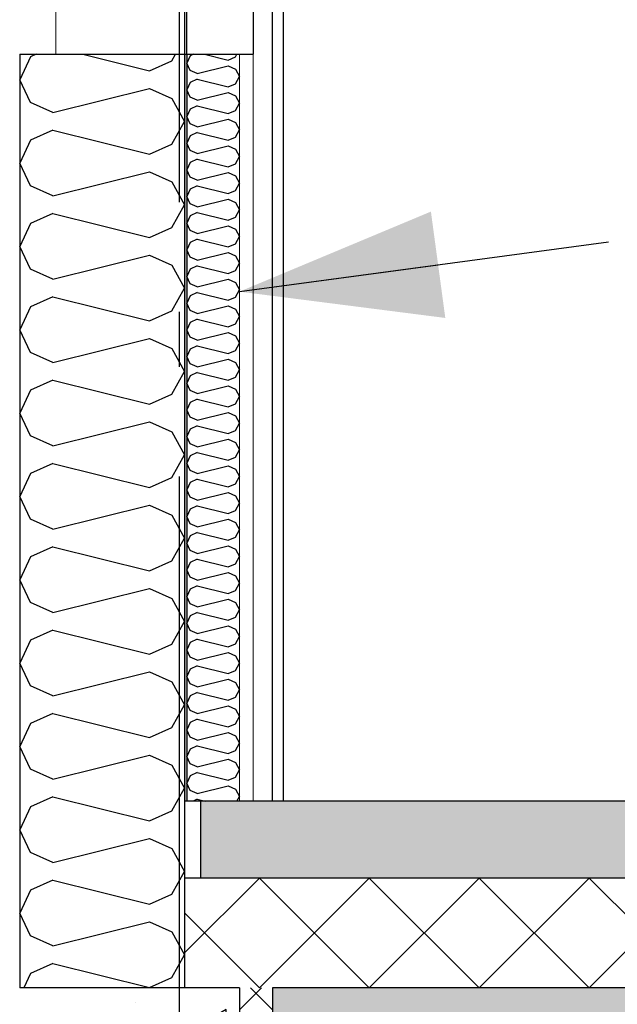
# Model space of a CAD drawing. Header units: millimetres. Extents: x -82116 to -58113, y 850 to 13065.
# Tile 6 of 78: x -77818 to -77274, y 3635 to 4532. Entities that reach past the tile are written whole.
import ezdxf
from ezdxf.enums import TextEntityAlignment as Align

# ---------------------------------------------------------------- set-up
doc = ezdxf.new("R2010")
doc.units = ezdxf.units.MM
doc.header["$LTSCALE"] = 0.5
doc.header["$MEASUREMENT"] = 0
doc.linetypes.add('Akselinje', pattern=[1500, 1000, -200, 100, -200])
doc.linetypes.add('PLINE', pattern=[0])
for name, color, linetype in [('0(Nye konstruksjoner)', 7, 'Continuous'), ('216- Direkte fundamentering', 7, 'Continuous'), ('216- Direkte fundamentering (Skravur)', 7, 'Continuous'), ('222- Søyler', 7, 'Continuous'), ('232- Ikke-bærende yttervegger', 7, 'Continuous'), ('232- Ikke-bærende yttervegger (Skravur)', 7, 'Continuous'), ('232- Ikke-bærende yttervegger (Skravur)(Nye konstruksjoner)', 7, 'Continuous'), ('232- Ikke-bærende yttervegger(Nye konstruksjoner)', 7, 'Continuous'), ('252- Gulv på grunn_ bunnplate', 7, 'Continuous'), ('252- Gulv på grunn_ bunnplate (Skravur)', 7, 'Continuous'), ('82-- Modullinjer', 7, 'Continuous'), ('832- Tekst bygning(Nye konstruksjoner)', 7, 'Continuous')]:
    doc.layers.add(name, color=color, linetype=linetype)
doc.layers.add('234- Vinduer_ dører_ porter(Nye konstruksjoner)', color=7, linetype='Continuous', lineweight=0)
doc.layers.add('236- Innvendig kledning og overflate(Nye konstruksjoner)', color=7, linetype='Continuous', lineweight=0)
doc.styles.add('GENERATED_STYLE_1', font='arial.ttf')
doc.dimstyles.new('GENERATED_STYLE__1', dxfattribs={"dimtxt": 0.18, "dimasz": 182.4, "dimexe": 0.18, "dimexo": 0.0625, "dimgap": 0, "dimtad": 0, "dimtih": 1, "dimtoh": 1, "dimdec": 4, "dimzin": 0, "dimdsep": 46, "dimcen": 0.09, "dimadec": 0, "dimazin": 0, "dimtfac": 1, "dimtdec": 4, "dimtmove": 0, "dimatfit": 3, "dimldrblk": 'ARROWHEAD_5', "dimfxl": 1, "dimtolj": 1, "dimtzin": 0, "dimarcsym": 0})
pattern_1 = [(0, (0, 0), (0, 311.7692), [30, -150]), (0, (90, 155.9), (0, 311.7692), [30, -150]), (60, (0, 0), (-270, 155.8846), [30, -150]), (60, (180, 0), (-270, 155.8846), [30, -150]), (120, (30, 0), (270, 155.8846), [30, -150]), (120, (210, 0), (270, 155.8846), [30, -150]), (0, (0, 30), (0, 60.000002), [0, -60, 0, -90.000004]), (45, (30, 30), (-42.42641, 42.42641), [0, -45, 0, -75.000003])]

# ---------------------------------------------------------------- blocks, each defined once
blk = doc.blocks.new('*X3')
at = {"layer": '216- Direkte fundamentering (Skravur)', "linetype": 'PLINE'}
for p, q in [((-77598.16, 3650), (-77618.16, 3630)), ((-77588.16, 3630), (-77608.16, 3650))]:
    blk.add_line(p, q, dxfattribs=at)
blk = doc.blocks.new('*X10')
at = {"layer": '232- Ikke-bærende yttervegger (Skravur)', "linetype": 'PLINE'}
for p, q in [((-77808.35, 4497.58), (-77818.16, 4476.86)), ((-77803.04, 4500), (-77808.35, 4497.58)), ((-77760.72, 4500), (-77700.04, 4484.83)), ((-77700.04, 4484.83), (-77679.72, 4494.08)), ((-77679.72, 4494.08), (-77676.42, 4500)), ((-77808.35, 4456.14), (-77818.16, 4476.86)), ((-77788.03, 4446.89), (-77700.04, 4468.89)), ((-77700.04, 4468.89), (-77679.72, 4459.64)), ((-77788.03, 4446.89), (-77808.35, 4456.14)), ((-77679.72, 4459.64), (-77668.16, 4438.92)), ((-77679.72, 4418.2), (-77668.16, 4438.92)), ((-77788.03, 4430.95), (-77808.35, 4421.7)), ((-77788.03, 4430.95), (-77700.04, 4408.95)), ((-77808.35, 4421.7), (-77818.16, 4400.98)), ((-77700.04, 4408.95), (-77679.72, 4418.2)), ((-77808.35, 4380.26), (-77818.16, 4400.98)), ((-77788.03, 4371.01), (-77700.04, 4393.01)), ((-77700.04, 4393.01), (-77679.72, 4383.76)), ((-77788.03, 4371.01), (-77808.35, 4380.26)), ((-77679.72, 4383.76), (-77668.16, 4363.04)), ((-77679.72, 4342.32), (-77668.16, 4363.04)), ((-77788.03, 4355.07), (-77808.35, 4345.82)), ((-77788.03, 4355.07), (-77700.04, 4333.07)), ((-77808.35, 4345.82), (-77818.16, 4325.1)), ((-77700.04, 4333.07), (-77679.72, 4342.32)), ((-77808.35, 4304.38), (-77818.16, 4325.1)), ((-77788.03, 4295.13), (-77700.04, 4317.13)), ((-77700.04, 4317.13), (-77679.72, 4307.88)), ((-77788.03, 4295.13), (-77808.35, 4304.38)), ((-77679.72, 4307.88), (-77668.16, 4287.16)), ((-77679.72, 4266.44), (-77668.16, 4287.16)), ((-77788.03, 4279.19), (-77808.35, 4269.94)), ((-77788.03, 4279.19), (-77700.04, 4257.19)), ((-77808.35, 4269.94), (-77818.16, 4249.22)), ((-77700.04, 4257.19), (-77679.72, 4266.44)), ((-77808.35, 4228.5), (-77818.16, 4249.22)), ((-77788.03, 4219.25), (-77700.04, 4241.25)), ((-77700.04, 4241.25), (-77679.72, 4232)), ((-77679.72, 4232), (-77668.16, 4211.28)), ((-77788.03, 4219.25), (-77808.35, 4228.5)), ((-77679.72, 4190.56), (-77668.16, 4211.28)), ((-77788.03, 4203.31), (-77808.35, 4194.07)), ((-77788.03, 4203.31), (-77700.04, 4181.31)), ((-77808.35, 4194.07), (-77818.16, 4173.34)), ((-77700.04, 4181.31), (-77679.72, 4190.56)), ((-77808.35, 4152.62), (-77818.16, 4173.34)), ((-77788.03, 4143.38), (-77700.04, 4165.37)), ((-77700.04, 4165.37), (-77679.72, 4156.13)), ((-77788.03, 4143.38), (-77808.35, 4152.62)), ((-77679.72, 4156.13), (-77668.16, 4135.4)), ((-77679.72, 4114.68), (-77668.16, 4135.4)), ((-77788.03, 4127.43), (-77808.35, 4118.19)), ((-77788.03, 4127.43), (-77700.04, 4105.44)), ((-77808.35, 4118.19), (-77818.16, 4097.46)), ((-77700.04, 4105.44), (-77679.72, 4114.68)), ((-77808.35, 4076.74), (-77818.16, 4097.46)), ((-77788.03, 4067.5), (-77700.04, 4089.49)), ((-77700.04, 4089.49), (-77679.72, 4080.25)), ((-77679.72, 4080.25), (-77668.16, 4059.53)), ((-77788.03, 4067.5), (-77808.35, 4076.74)), ((-77679.72, 4038.8), (-77668.16, 4059.53)), ((-77788.03, 4051.55), (-77808.35, 4042.31)), ((-77788.03, 4051.55), (-77700.04, 4029.56)), ((-77808.35, 4042.31), (-77818.16, 4021.59)), ((-77700.04, 4029.56), (-77679.72, 4038.8)), ((-77808.35, 4000.86), (-77818.16, 4021.59)), ((-77788.03, 3991.62), (-77700.04, 4013.61)), ((-77700.04, 4013.61), (-77679.72, 4004.37)), ((-77788.03, 3991.62), (-77808.35, 4000.86)), ((-77679.72, 4004.37), (-77668.16, 3983.65)), ((-77679.72, 3962.92), (-77668.16, 3983.65)), ((-77788.03, 3975.68), (-77808.35, 3966.43)), ((-77788.03, 3975.68), (-77700.04, 3953.68)), ((-77808.35, 3966.43), (-77818.16, 3945.71)), ((-77700.04, 3953.68), (-77679.72, 3962.92)), ((-77808.35, 3924.99), (-77818.16, 3945.71)), ((-77788.03, 3915.74), (-77700.04, 3937.74)), ((-77700.04, 3937.74), (-77679.72, 3928.49)), ((-77679.72, 3928.49), (-77668.16, 3907.77)), ((-77788.03, 3915.74), (-77808.35, 3924.99)), ((-77679.72, 3887.05), (-77668.16, 3907.77)), ((-77788.03, 3899.8), (-77808.35, 3890.55)), ((-77788.03, 3899.8), (-77700.04, 3877.8)), ((-77808.35, 3890.55), (-77818.16, 3869.83)), ((-77700.04, 3877.8), (-77679.72, 3887.05)), ((-77808.35, 3849.11), (-77818.16, 3869.83)), ((-77788.03, 3839.86), (-77700.04, 3861.86)), ((-77700.04, 3861.86), (-77679.72, 3852.61)), ((-77788.03, 3839.86), (-77808.35, 3849.11)), ((-77679.72, 3852.61), (-77668.16, 3831.89)), ((-77679.72, 3811.17), (-77668.16, 3831.89)), ((-77788.03, 3823.92), (-77808.35, 3814.67)), ((-77788.03, 3823.92), (-77700.04, 3801.92)), ((-77808.35, 3814.67), (-77818.16, 3793.95)), ((-77700.04, 3801.92), (-77679.72, 3811.17)), ((-77808.35, 3773.23), (-77818.16, 3793.95)), ((-77788.03, 3763.98), (-77700.04, 3785.98)), ((-77700.04, 3785.98), (-77679.72, 3776.73)), ((-77679.72, 3776.73), (-77668.16, 3756.01)), ((-77788.03, 3763.98), (-77808.35, 3773.23)), ((-77788.03, 3748.04), (-77808.35, 3738.79)), ((-77788.03, 3748.04), (-77700.04, 3726.04)), ((-77679.72, 3735.29), (-77668.16, 3756.01)), ((-77808.35, 3738.79), (-77818.16, 3718.07)), ((-77700.04, 3726.04), (-77679.72, 3735.29)), ((-77808.35, 3697.35), (-77818.16, 3718.07)), ((-77788.03, 3688.1), (-77700.04, 3710.1)), ((-77700.04, 3710.1), (-77679.72, 3700.85)), ((-77788.03, 3688.1), (-77808.35, 3697.35)), ((-77679.72, 3700.85), (-77668.16, 3680.13)), ((-77679.72, 3659.41), (-77668.16, 3680.13)), ((-77788.03, 3672.16), (-77808.35, 3662.91)), ((-77788.03, 3672.16), (-77700.04, 3650.16)), ((-77808.35, 3662.91), (-77814.46, 3650)), ((-77700.04, 3650.16), (-77679.72, 3659.41))]:
    blk.add_line(p, q, dxfattribs=at)
blk = doc.blocks.new('*X11')
at = {"layer": '252- Gulv på grunn_ bunnplate (Skravur)', "linetype": 'PLINE'}
for p, q in [((-77668.16, 3681.84), (-77600, 3750)), ((-77600, 3650), (-77500, 3750)), ((-77500, 3650), (-77600, 3750)), ((-77500, 3650), (-77400, 3750)), ((-77400, 3650), (-77500, 3750)), ((-77400, 3650), (-77300, 3750)), ((-77300, 3650), (-77400, 3750)), ((-77300, 3650), (-77200, 3750)), ((-77200, 3650), (-77300, 3750)), ((-77600, 3650), (-77668.16, 3718.16))]:
    blk.add_line(p, q, dxfattribs=at)
blk = doc.blocks.new('*X16')
at = {"layer": '232- Ikke-bærende yttervegger (Skravur)(Nye konstruksjoner)', "linetype": 'PLINE'}
for p, q in [((-77663.02, 4498.67), (-77666.16, 4492.04)), ((-77663.02, 4485.4), (-77666.16, 4492.04)), ((-77660.09, 4500), (-77663.02, 4498.67)), ((-77650.02, 4500), (-77628.36, 4494.59)), ((-77628.36, 4494.59), (-77621.86, 4497.55)), ((-77621.86, 4497.55), (-77620.49, 4500)), ((-77656.52, 4482.45), (-77663.02, 4485.4)), ((-77656.52, 4482.45), (-77628.36, 4489.48)), ((-77628.36, 4489.48), (-77621.86, 4486.53)), ((-77621.86, 4486.53), (-77618.16, 4479.89)), ((-77663.02, 4474.39), (-77666.16, 4467.75)), ((-77656.52, 4477.34), (-77663.02, 4474.39)), ((-77656.52, 4477.34), (-77628.36, 4470.3)), ((-77621.86, 4473.26), (-77618.16, 4479.89)), ((-77663.02, 4461.12), (-77666.16, 4467.75)), ((-77656.52, 4458.16), (-77628.36, 4465.2)), ((-77628.36, 4470.3), (-77621.86, 4473.26)), ((-77628.36, 4465.2), (-77621.86, 4462.24)), ((-77656.52, 4458.16), (-77663.02, 4461.12)), ((-77621.86, 4462.24), (-77618.16, 4455.61)), ((-77663.02, 4450.1), (-77666.16, 4443.47)), ((-77656.52, 4453.06), (-77663.02, 4450.1)), ((-77656.52, 4453.06), (-77628.36, 4446.02)), ((-77628.36, 4446.02), (-77621.86, 4448.98)), ((-77621.86, 4448.98), (-77618.16, 4455.61)), ((-77663.02, 4436.84), (-77666.16, 4443.47)), ((-77656.52, 4433.88), (-77628.36, 4440.92)), ((-77628.36, 4440.92), (-77621.86, 4437.96)), ((-77621.86, 4437.96), (-77618.16, 4431.33)), ((-77656.52, 4433.88), (-77663.02, 4436.84)), ((-77621.86, 4424.7), (-77618.16, 4431.33)), ((-77663.02, 4425.82), (-77666.16, 4419.19)), ((-77656.52, 4428.78), (-77663.02, 4425.82)), ((-77656.52, 4428.78), (-77628.36, 4421.74)), ((-77628.36, 4421.74), (-77621.86, 4424.7)), ((-77663.02, 4412.56), (-77666.16, 4419.19)), ((-77656.52, 4409.6), (-77663.02, 4412.56)), ((-77656.52, 4409.6), (-77628.36, 4416.64)), ((-77628.36, 4416.64), (-77621.86, 4413.68)), ((-77621.86, 4413.68), (-77618.16, 4407.05)), ((-77656.52, 4404.5), (-77663.02, 4401.54)), ((-77656.52, 4404.5), (-77628.36, 4397.46)), ((-77621.86, 4400.42), (-77618.16, 4407.05)), ((-77663.02, 4401.54), (-77666.16, 4394.91)), ((-77663.02, 4388.28), (-77666.16, 4394.91)), ((-77628.36, 4397.46), (-77621.86, 4400.42)), ((-77656.52, 4385.32), (-77663.02, 4388.28)), ((-77656.52, 4385.32), (-77628.36, 4392.36)), ((-77628.36, 4392.36), (-77621.86, 4389.4)), ((-77621.86, 4389.4), (-77618.16, 4382.77)), ((-77663.02, 4377.26), (-77666.16, 4370.63)), ((-77656.52, 4380.22), (-77663.02, 4377.26)), ((-77656.52, 4380.22), (-77628.36, 4373.18)), ((-77628.36, 4373.18), (-77621.86, 4376.14)), ((-77621.86, 4376.14), (-77618.16, 4382.77)), ((-77663.02, 4364), (-77666.16, 4370.63)), ((-77656.52, 4361.04), (-77628.36, 4368.08)), ((-77628.36, 4368.08), (-77621.86, 4365.12)), ((-77656.52, 4361.04), (-77663.02, 4364)), ((-77621.86, 4365.12), (-77618.16, 4358.49)), ((-77621.86, 4351.86), (-77618.16, 4358.49)), ((-77663.02, 4352.98), (-77666.16, 4346.35)), ((-77656.52, 4355.94), (-77663.02, 4352.98)), ((-77656.52, 4355.94), (-77628.36, 4348.9)), ((-77628.36, 4348.9), (-77621.86, 4351.86)), ((-77663.02, 4339.72), (-77666.16, 4346.35)), ((-77656.52, 4336.76), (-77663.02, 4339.72)), ((-77656.52, 4336.76), (-77628.36, 4343.8)), ((-77628.36, 4343.8), (-77621.86, 4340.84)), ((-77621.86, 4340.84), (-77618.16, 4334.21)), ((-77656.52, 4331.66), (-77663.02, 4328.7)), ((-77656.52, 4331.66), (-77628.36, 4324.62)), ((-77621.86, 4327.58), (-77618.16, 4334.21)), ((-77663.02, 4328.7), (-77666.16, 4322.07)), ((-77663.02, 4315.44), (-77666.16, 4322.07)), ((-77628.36, 4324.62), (-77621.86, 4327.58)), ((-77656.52, 4312.48), (-77663.02, 4315.44)), ((-77656.52, 4312.48), (-77628.36, 4319.52)), ((-77628.36, 4319.52), (-77621.86, 4316.56)), ((-77621.86, 4316.56), (-77618.16, 4309.93)), ((-77663.02, 4304.42), (-77666.16, 4297.79)), ((-77656.52, 4307.38), (-77663.02, 4304.42)), ((-77656.52, 4307.38), (-77628.36, 4300.34)), ((-77628.36, 4300.34), (-77621.86, 4303.29)), ((-77621.86, 4303.29), (-77618.16, 4309.93)), ((-77663.02, 4291.15), (-77666.16, 4297.79)), ((-77656.52, 4288.2), (-77628.36, 4295.23)), ((-77628.36, 4295.23), (-77621.86, 4292.28)), ((-77656.52, 4288.2), (-77663.02, 4291.15)), ((-77621.86, 4292.28), (-77618.16, 4285.64)), ((-77621.86, 4279.01), (-77618.16, 4285.64)), ((-77663.02, 4280.13), (-77666.16, 4273.5)), ((-77656.52, 4283.09), (-77663.02, 4280.13)), ((-77656.52, 4283.09), (-77628.36, 4276.05)), ((-77628.36, 4276.05), (-77621.86, 4279.01)), ((-77663.02, 4266.87), (-77666.16, 4273.5)), ((-77656.52, 4263.91), (-77628.36, 4270.95)), ((-77628.36, 4270.95), (-77621.86, 4267.99)), ((-77621.86, 4267.99), (-77618.16, 4261.36)), ((-77656.52, 4263.91), (-77663.02, 4266.87)), ((-77656.52, 4258.81), (-77663.02, 4255.85)), ((-77656.52, 4258.81), (-77628.36, 4251.77)), ((-77621.86, 4254.73), (-77618.16, 4261.36)), ((-77663.02, 4255.85), (-77666.16, 4249.22)), ((-77628.36, 4251.77), (-77621.86, 4254.73)), ((-77663.02, 4242.59), (-77666.16, 4249.22)), ((-77656.52, 4239.63), (-77663.02, 4242.59)), ((-77656.52, 4239.63), (-77628.36, 4246.67)), ((-77628.36, 4246.67), (-77621.86, 4243.71)), ((-77621.86, 4243.71), (-77618.16, 4237.08)), ((-77663.02, 4231.57), (-77666.16, 4224.94)), ((-77656.52, 4234.53), (-77663.02, 4231.57)), ((-77656.52, 4234.53), (-77628.36, 4227.49)), ((-77621.86, 4230.45), (-77618.16, 4237.08)), ((-77663.02, 4218.31), (-77666.16, 4224.94)), ((-77628.36, 4227.49), (-77621.86, 4230.45)), ((-77656.52, 4215.35), (-77663.02, 4218.31)), ((-77656.52, 4215.35), (-77628.36, 4222.39)), ((-77628.36, 4222.39), (-77621.86, 4219.43)), ((-77621.86, 4219.43), (-77618.16, 4212.8)), ((-77663.02, 4207.29), (-77666.16, 4200.66)), ((-77656.52, 4210.25), (-77663.02, 4207.29)), ((-77656.52, 4210.25), (-77628.36, 4203.21)), ((-77628.36, 4203.21), (-77621.86, 4206.17)), ((-77621.86, 4206.17), (-77618.16, 4212.8)), ((-77663.02, 4194.03), (-77666.16, 4200.66)), ((-77656.52, 4191.07), (-77628.36, 4198.11)), ((-77628.36, 4198.11), (-77621.86, 4195.15)), ((-77656.52, 4191.07), (-77663.02, 4194.03)), ((-77621.86, 4195.15), (-77618.16, 4188.52)), ((-77621.86, 4181.89), (-77618.16, 4188.52)), ((-77663.02, 4183.01), (-77666.16, 4176.38)), ((-77656.52, 4185.97), (-77663.02, 4183.01)), ((-77656.52, 4185.97), (-77628.36, 4178.93)), ((-77628.36, 4178.93), (-77621.86, 4181.89)), ((-77663.02, 4169.75), (-77666.16, 4176.38)), ((-77656.52, 4166.79), (-77663.02, 4169.75)), ((-77656.52, 4166.79), (-77628.36, 4173.83)), ((-77628.36, 4173.83), (-77621.86, 4170.87)), ((-77621.86, 4170.87), (-77618.16, 4164.24)), ((-77656.52, 4161.69), (-77663.02, 4158.73)), ((-77656.52, 4161.69), (-77628.36, 4154.65)), ((-77621.86, 4157.61), (-77618.16, 4164.24)), ((-77663.02, 4158.73), (-77666.16, 4152.1)), ((-77663.02, 4145.47), (-77666.16, 4152.1)), ((-77628.36, 4154.65), (-77621.86, 4157.61)), ((-77656.52, 4142.51), (-77663.02, 4145.47)), ((-77656.52, 4142.51), (-77628.36, 4149.55)), ((-77628.36, 4149.55), (-77621.86, 4146.59)), ((-77621.86, 4146.59), (-77618.16, 4139.96)), ((-77663.02, 4134.45), (-77666.16, 4127.82)), ((-77656.52, 4137.41), (-77663.02, 4134.45)), ((-77656.52, 4137.41), (-77628.36, 4130.37)), ((-77628.36, 4130.37), (-77621.86, 4133.33)), ((-77621.86, 4133.33), (-77618.16, 4139.96)), ((-77663.02, 4121.19), (-77666.16, 4127.82)), ((-77656.52, 4118.23), (-77628.36, 4125.27)), ((-77628.36, 4125.27), (-77621.86, 4122.31)), ((-77656.52, 4118.23), (-77663.02, 4121.19)), ((-77621.86, 4122.31), (-77618.16, 4115.68)), ((-77621.86, 4109.04), (-77618.16, 4115.68)), ((-77663.02, 4110.17), (-77666.16, 4103.54)), ((-77656.52, 4113.12), (-77663.02, 4110.17)), ((-77656.52, 4113.12), (-77628.36, 4106.09)), ((-77628.36, 4106.09), (-77621.86, 4109.04)), ((-77663.02, 4096.9), (-77666.16, 4103.54)), ((-77656.52, 4093.95), (-77628.36, 4100.98)), ((-77628.36, 4100.98), (-77621.86, 4098.03)), ((-77621.86, 4098.03), (-77618.16, 4091.39)), ((-77656.52, 4093.95), (-77663.02, 4096.9)), ((-77656.52, 4088.84), (-77663.02, 4085.88)), ((-77656.52, 4088.84), (-77628.36, 4081.8)), ((-77621.86, 4084.76), (-77618.16, 4091.39)), ((-77663.02, 4085.88), (-77666.16, 4079.25)), ((-77663.02, 4072.62), (-77666.16, 4079.25)), ((-77628.36, 4081.8), (-77621.86, 4084.76)), ((-77656.52, 4069.66), (-77663.02, 4072.62)), ((-77656.52, 4069.66), (-77628.36, 4076.7)), ((-77628.36, 4076.7), (-77621.86, 4073.74)), ((-77621.86, 4073.74), (-77618.16, 4067.11)), ((-77663.02, 4061.6), (-77666.16, 4054.97)), ((-77656.52, 4064.56), (-77663.02, 4061.6)), ((-77656.52, 4064.56), (-77628.36, 4057.52)), ((-77621.86, 4060.48), (-77618.16, 4067.11)), ((-77663.02, 4048.34), (-77666.16, 4054.97)), ((-77656.52, 4045.38), (-77628.36, 4052.42)), ((-77628.36, 4057.52), (-77621.86, 4060.48)), ((-77628.36, 4052.42), (-77621.86, 4049.46)), ((-77656.52, 4045.38), (-77663.02, 4048.34)), ((-77621.86, 4049.46), (-77618.16, 4042.83)), ((-77663.02, 4037.32), (-77666.16, 4030.69)), ((-77656.52, 4040.28), (-77663.02, 4037.32)), ((-77656.52, 4040.28), (-77628.36, 4033.24)), ((-77628.36, 4033.24), (-77621.86, 4036.2)), ((-77621.86, 4036.2), (-77618.16, 4042.83)), ((-77663.02, 4024.06), (-77666.16, 4030.69)), ((-77656.52, 4021.1), (-77628.36, 4028.14)), ((-77628.36, 4028.14), (-77621.86, 4025.18)), ((-77656.52, 4021.1), (-77663.02, 4024.06)), ((-77621.86, 4025.18), (-77618.16, 4018.55)), ((-77621.86, 4011.92), (-77618.16, 4018.55)), ((-77663.02, 4013.04), (-77666.16, 4006.41)), ((-77656.52, 4016), (-77663.02, 4013.04)), ((-77656.52, 4016), (-77628.36, 4008.96)), ((-77628.36, 4008.96), (-77621.86, 4011.92)), ((-77663.02, 3999.78), (-77666.16, 4006.41)), ((-77656.52, 3996.82), (-77663.02, 3999.78)), ((-77656.52, 3996.82), (-77628.36, 4003.86)), ((-77628.36, 4003.86), (-77621.86, 4000.9)), ((-77621.86, 4000.9), (-77618.16, 3994.27)), ((-77656.52, 3991.72), (-77663.02, 3988.76)), ((-77656.52, 3991.72), (-77628.36, 3984.68)), ((-77621.86, 3987.64), (-77618.16, 3994.27)), ((-77663.02, 3988.76), (-77666.16, 3982.13)), ((-77663.02, 3975.5), (-77666.16, 3982.13)), ((-77628.36, 3984.68), (-77621.86, 3987.64)), ((-77656.52, 3972.54), (-77663.02, 3975.5)), ((-77656.52, 3972.54), (-77628.36, 3979.58)), ((-77628.36, 3979.58), (-77621.86, 3976.62)), ((-77621.86, 3976.62), (-77618.16, 3969.99)), ((-77663.02, 3964.48), (-77666.16, 3957.85)), ((-77656.52, 3967.44), (-77663.02, 3964.48)), ((-77656.52, 3967.44), (-77628.36, 3960.4)), ((-77628.36, 3960.4), (-77621.86, 3963.36)), ((-77621.86, 3963.36), (-77618.16, 3969.99)), ((-77663.02, 3951.22), (-77666.16, 3957.85)), ((-77656.52, 3948.26), (-77628.36, 3955.3)), ((-77628.36, 3955.3), (-77621.86, 3952.34)), ((-77656.52, 3948.26), (-77663.02, 3951.22)), ((-77621.86, 3952.34), (-77618.16, 3945.71)), ((-77621.86, 3939.08), (-77618.16, 3945.71)), ((-77663.02, 3940.2), (-77666.16, 3933.57)), ((-77656.52, 3943.16), (-77663.02, 3940.2)), ((-77656.52, 3943.16), (-77628.36, 3936.12)), ((-77628.36, 3936.12), (-77621.86, 3939.08)), ((-77663.02, 3926.94), (-77666.16, 3933.57)), ((-77656.52, 3923.98), (-77663.02, 3926.94)), ((-77656.52, 3923.98), (-77628.36, 3931.02)), ((-77628.36, 3931.02), (-77621.86, 3928.06)), ((-77621.86, 3928.06), (-77618.16, 3921.43)), ((-77656.52, 3918.87), (-77663.02, 3915.92)), ((-77656.52, 3918.87), (-77628.36, 3911.84)), ((-77621.86, 3914.79), (-77618.16, 3921.43)), ((-77663.02, 3915.92), (-77666.16, 3909.28)), ((-77663.02, 3902.65), (-77666.16, 3909.28)), ((-77628.36, 3911.84), (-77621.86, 3914.79)), ((-77656.52, 3899.69), (-77663.02, 3902.65)), ((-77656.52, 3899.69), (-77628.36, 3906.73)), ((-77628.36, 3906.73), (-77621.86, 3903.78)), ((-77621.86, 3903.78), (-77618.16, 3897.14)), ((-77663.02, 3891.63), (-77666.16, 3885)), ((-77656.52, 3894.59), (-77663.02, 3891.63)), ((-77656.52, 3894.59), (-77628.36, 3887.55)), ((-77621.86, 3890.51), (-77618.16, 3897.14)), ((-77663.02, 3878.37), (-77666.16, 3885)), ((-77656.52, 3875.41), (-77628.36, 3882.45)), ((-77628.36, 3887.55), (-77621.86, 3890.51)), ((-77628.36, 3882.45), (-77621.86, 3879.49)), ((-77656.52, 3875.41), (-77663.02, 3878.37)), ((-77621.86, 3879.49), (-77618.16, 3872.86)), ((-77663.02, 3867.35), (-77666.16, 3860.72)), ((-77656.52, 3870.31), (-77663.02, 3867.35)), ((-77656.52, 3870.31), (-77628.36, 3863.27)), ((-77628.36, 3863.27), (-77621.86, 3866.23)), ((-77621.86, 3866.23), (-77618.16, 3872.86)), ((-77663.02, 3854.09), (-77666.16, 3860.72)), ((-77656.52, 3851.13), (-77628.36, 3858.17)), ((-77628.36, 3858.17), (-77621.86, 3855.21)), ((-77621.86, 3855.21), (-77618.16, 3848.58)), ((-77656.52, 3851.13), (-77663.02, 3854.09)), ((-77621.86, 3841.95), (-77618.16, 3848.58)), ((-77663.02, 3843.07), (-77666.16, 3836.44)), ((-77656.52, 3846.03), (-77663.02, 3843.07)), ((-77656.52, 3846.03), (-77628.36, 3838.99)), ((-77628.36, 3838.99), (-77621.86, 3841.95)), ((-77663.02, 3829.81), (-77666.16, 3836.44)), ((-77656.52, 3826.85), (-77663.02, 3829.81)), ((-77656.52, 3826.85), (-77628.36, 3833.89)), ((-77628.36, 3833.89), (-77621.86, 3830.93)), ((-77621.86, 3830.93), (-77618.16, 3824.3)), ((-77656.52, 3821.75), (-77660.36, 3820)), ((-77656.52, 3821.75), (-77649.52, 3820)), ((-77620.56, 3820), (-77618.16, 3824.3))]:
    blk.add_line(p, q, dxfattribs=at)
blk = doc.blocks.new('Standard grid marker[1]', base_point=(-77673.16, 12565.45))
at = {"layer": '82-- Modullinjer', "linetype": 'Akselinje'}
blk.add_line((-77673.16, 12365.45), (-77673.16, 1550), dxfattribs=at)
at = {"layer": '82-- Modullinjer', "style": 'GENERATED_STYLE_1'}
for tag, p in [('AC_MarkerText_1_0', (-77673.16, 12902.95)), ('AC_MarkerText_1_1', (-77673.16, 1187.5))]:
    blk.add_attdef(tag, text='', height=175, rotation=360, dxfattribs=at).set_placement(p, align=Align.TOP_CENTER)
blk = doc.blocks.new('ARROWHEAD_5')
at = {"linetype": 'Continuous'}
blk.add_hatch(color=256, dxfattribs=at).paths.add_polyline_path([(-1, 0.2679), (0, 0), (-1, -0.2679)])
blk.add_line((0, 0), (-1, 0), dxfattribs=at)

msp = doc.modelspace()

# ---------------------------------------------------------------- hatches: boundary and pattern name
at = {"layer": '216- Direkte fundamentering (Skravur)', "linetype": 'Continuous'}
h = msp.add_hatch(dxfattribs=at)
h.set_pattern_fill('Betong_strukturell', color=256, style=0, pattern_type=2)
h.set_pattern_definition([(90, (0, 0), (-311.7692, 0), [30, -150]), (90, (-155.9, 90), (-311.7692, 0), [30, -150]), (150, (0, 0), (155.8846, 270), [30, -150]), (150, (1e-14, 180), (155.8846, 270), [30, -150]), (210, (2e-15, 30), (-155.8846, 270), [30, -150]), (210, (1e-14, 210), (-155.8846, 270), [30, -150]), (90, (-30, 2e-15), (-60.000002, 0), [0, -60, 0, -90.000004]), (135, (-30, 30), (42.42641, 42.42641), [0, -45, 0, -75.000003])])
h.paths.add_polyline_path([(-77818.16, 2350), (-77618.16, 2350), (-77618.16, 3650), (-77818.16, 3650)])
at = {"layer": '232- Ikke-bærende yttervegger (Skravur)(Nye konstruksjoner)', "linetype": 'Continuous'}
msp.add_hatch(color=256, dxfattribs=at).paths.add_polyline_path([(-77668.16, 3820), (-77666.16, 3820), (-77666.16, 4500), (-77668.16, 4500)])
h = msp.add_hatch(dxfattribs=at)
h.set_pattern_fill('Gips', color=256, style=0, pattern_type=2)
h.set_pattern_definition([(270, (0, 0), (86.60254, 0), [0, -50]), (270, (43.3, -25), (86.60254, 0), [0, -50])])
h.paths.add_polyline_path([(-77618.16, 3820), (-77605.66, 3820), (-77605.66, 4500), (-77618.16, 4500)])
at = {"layer": '252- Gulv på grunn_ bunnplate (Skravur)', "linetype": 'Continuous'}
h = msp.add_hatch(dxfattribs=at)
h.set_pattern_fill('Betong_strukturell', color=256, style=0, pattern_type=2)
h.set_pattern_definition(pattern_1)
h.paths.add_polyline_path([(-77653.66, 3750), (-61478.16, 3750), (-61478.16, 3820), (-77653.66, 3820)])
h = msp.add_hatch(dxfattribs=at)
h.set_pattern_fill('Betong_strukturell', color=256, style=0, pattern_type=2)
h.set_pattern_definition(pattern_1)
h.paths.add_polyline_path([(-77588.16, 3570), (-61453.16, 3570), (-61453.16, 3650), (-77588.16, 3650)])

# ---------------------------------------------------------------- linework, layer by layer
at = {"layer": '0(Nye konstruksjoner)', "linetype": 'PLINE'}
for p, q in [((-77666.16, 4500), (-77666.16, 6920)), ((-77605.66, 6920), (-77605.66, 4500)), ((-77668.16, 4720), (-77668.16, 4500))]:
    msp.add_line(p, q, dxfattribs=at)
at = {"layer": '0(Nye konstruksjoner)', "linetype": 'PLINE', "flags": 128}
for points in [[(-77818.16, 4500), (-77785.16, 4500), (-77668.16, 4500)], [(-77668.16, 4500), (-77666.16, 4500), (-77618.16, 4500), (-77605.66, 4500)]]:
    msp.add_lwpolyline(points, dxfattribs=at)
at = {"layer": '216- Direkte fundamentering', "linetype": 'PLINE'}
msp.add_line((-77618.16, 3650), (-77618.16, 2350), dxfattribs=at)
at = {"layer": '216- Direkte fundamentering', "linetype": 'PLINE', "flags": 128}
msp.add_lwpolyline([(-77618.16, 3650), (-77668.16, 3650), (-77818.16, 3650)], dxfattribs=at)
at = {"layer": '222- Søyler', "linetype": 'PLINE'}
for p, q in [((-77588.16, 3820), (-77588.16, 6820)), ((-77578.16, 3820), (-77578.16, 6820))]:
    msp.add_line(p, q, dxfattribs=at)
at = {"layer": '232- Ikke-bærende yttervegger', "linetype": 'PLINE'}
for p, q in [((-77818.16, 4500), (-77818.16, 3650)), ((-77668.16, 4500), (-77668.16, 3820)), ((-77668.16, 3820), (-77668.16, 3750)), ((-77668.16, 3750), (-77668.16, 3650))]:
    msp.add_line(p, q, dxfattribs=at)
at = {"layer": '232- Ikke-bærende yttervegger(Nye konstruksjoner)', "linetype": 'PLINE'}
for q in [(-77666.16, 6920), (-77666.16, 3820)]:
    msp.add_line((-77666.16, 4500), q, dxfattribs=at)
at = {"layer": '232- Ikke-bærende yttervegger(Nye konstruksjoner)', "linetype": 'PLINE', "flags": 128}
msp.add_lwpolyline([(-77653.66, 3820), (-77666.16, 3820), (-77668.16, 3820)], dxfattribs=at)
at = {"layer": '234- Vinduer_ dører_ porter(Nye konstruksjoner)', "linetype": 'PLINE'}
msp.add_line((-77785.16, 4571), (-77785.16, 4500), dxfattribs=at)
at = {"layer": '236- Innvendig kledning og overflate(Nye konstruksjoner)', "linetype": 'PLINE'}
for p, q in [((-77618.16, 4500), (-77618.16, 3820)), ((-77605.66, 4500), (-77605.66, 3820))]:
    msp.add_line(p, q, dxfattribs=at)
at = {"layer": '252- Gulv på grunn_ bunnplate', "linetype": 'PLINE'}
for p, q in [((-77653.66, 3820), (-77653.66, 3750)), ((-77653.66, 3750), (-77668.16, 3750)), ((-61478.16, 3750), (-77653.66, 3750)), ((-77588.16, 3650), (-77588.16, 3570)), ((-61473.16, 3650), (-77588.16, 3650))]:
    msp.add_line(p, q, dxfattribs=at)
at = {"layer": '252- Gulv på grunn_ bunnplate', "linetype": 'PLINE', "flags": 128}
for points in [[(-77605.66, 3820), (-77618.16, 3820), (-77653.66, 3820)], [(-65223.16, 3820), (-68523.16, 3820), (-68567.16, 3820), (-68615.16, 3820), (-68731.16, 3820), (-68779.16, 3820), (-68823.16, 3820), (-77605.66, 3820)]]:
    msp.add_lwpolyline(points, dxfattribs=at)

# ---------------------------------------------------------------- block references
at = {"layer": '216- Direkte fundamentering'}
msp.add_blockref('*X3', (0, 0), dxfattribs=at)
at = {"layer": '232- Ikke-bærende yttervegger'}
msp.add_blockref('*X10', (0, 0), dxfattribs=at)
at = {"layer": '232- Ikke-bærende yttervegger(Nye konstruksjoner)'}
msp.add_blockref('*X16', (0, 0), dxfattribs=at)
at = {"layer": '252- Gulv på grunn_ bunnplate'}
msp.add_blockref('*X11', (0, 0), dxfattribs=at)
at = {"layer": '82-- Modullinjer', "linetype": 'PLINE'}
msp.add_blockref('Standard grid marker[1]', (-77673.16, 12565.45), dxfattribs=at)

# ---------------------------------------------------------------- leaders
at = {"layer": '832- Tekst bygning(Nye konstruksjoner)', "linetype": 'PLINE', "annotation_type": 0, "has_hookline": 1, "hookline_direction": 0, "text_width": 1686.7}
msp.add_leader([(-77618.16, 4283.91), (-77282.43, 4329.34)], dimstyle='GENERATED_STYLE__1', dxfattribs=at)

doc.saveas('drawing.dxf')
